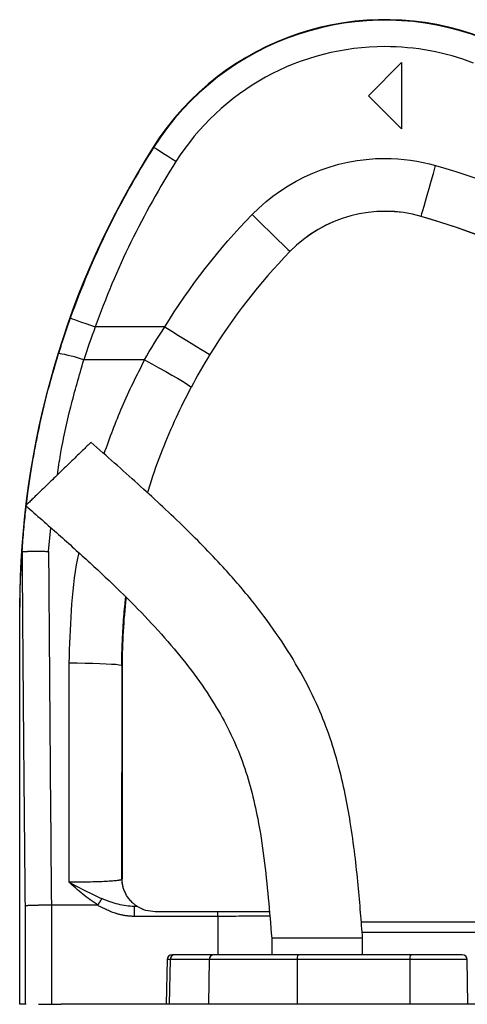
# Model space of a CAD drawing. Extents: x 99 to 1386, y 21 to 2104.
# Tile 19 of 20: x 976 to 1111, y 1806 to 2104. Entities that reach past the tile are written whole.
import ezdxf

# ---------------------------------------------------------------- set-up
doc = ezdxf.new("R2010")
doc.units = 0
doc.layers.get('0').update_dxf_attribs({"linetype": 'CONTINUOUS'})

msp = doc.modelspace()

# ---------------------------------------------------------------- linework, layer by layer
at = {"color": 7, "linetype": 'CONTINUOUS'}
for p, q in [((1081.28, 2080.68), (1091.28, 2090.68)), ((1091.28, 2090.68), (1091.28, 2070.68)), ((1091.28, 2070.68), (1081.28, 2080.68)), ((1016.3, 2065.04), (1016.17, 2065.12)), ((1097.25, 2044.16), (1097.25, 2044.15)), ((1057.56, 2033.53), (1057.55, 2033.54)), ((1019.68, 2010.68), (998.62, 2010.68)), ((1013.52, 2000.69), (995.16, 2000.69)), ((984.52, 1942.76), (985.19, 1949.94)), ((975.78, 1805.68), (975.78, 1925.93)), ((975.78, 1925.93), (975.84, 1925.93)), ((975.84, 1805.68), (975.84, 1925.93)), ((990.68, 1909.02), (990.62, 1842.72)), ((1006.68, 1908.22), (1006.62, 1843.53)), ((1006.78, 1908.22), (1006.68, 1908.22)), ((1006.78, 1908.22), (1006.78, 1843.68)), ((1006.62, 1843.53), (1006.78, 1843.68)), ((1006.78, 1843.68), (1006.78, 1843.67)), ((985.36, 1835.68), (985.36, 1835.68)), ((999.33, 1835.68), (985.36, 1835.68)), ((985.36, 1835.68), (985.36, 1805.68)), ((977.5, 1805.68), (977.5, 1835.48)), ((1011.33, 1835.3), (1010.42, 1835.3)), ((1010.42, 1835.3), (1010.42, 1832.3)), ((1035.77, 1833.68), (1016.78, 1833.68)), ((1035.77, 1832.3), (1035.77, 1833.68)), ((1035.77, 1832.3), (1010.42, 1832.3)), ((1035.77, 1832.3), (1035.77, 1820.68)), ((1079.14, 1830.68), (1177.86, 1830.68)), ((1178.78, 1830.56), (1079.15, 1830.56)), ((1079.38, 1827.56), (1180.98, 1827.56)), ((1052.03, 1825.68), (1052.03, 1820.68)), ((1079.53, 1825.68), (1052.03, 1825.68)), ((1079.53, 1820.68), (1079.53, 1825.68)), ((1020.37, 1819.21), (1020.14, 1805.68)), ((1021.26, 1819.21), (1020.37, 1819.21)), ((1021.26, 1819.21), (1021.04, 1805.68)), ((1033.11, 1819.21), (1021.26, 1819.21)), ((1022.67, 1820.68), (1022.07, 1820.68)), ((1034.52, 1820.68), (1022.67, 1820.68)), ((1033.11, 1819.21), (1032.89, 1805.68)), ((1059.74, 1819.21), (1033.11, 1819.21)), ((1059.74, 1819.21), (1059.7, 1805.68)), ((1093.86, 1819.21), (1059.74, 1819.21)), ((1094.12, 1820.68), (1060, 1820.68)), ((1093.86, 1819.21), (1093.82, 1805.68)), ((1111.18, 1819.21), (1093.86, 1819.21)), ((1111.42, 1805.68), (1111.18, 1819.21)), ((984.57, 1805.68), (985.36, 1805.68)), ((1143.99, 1805.68), (1109.84, 1805.68))]:
    msp.add_line(p, q, dxfattribs=at)
at = {"color": 7, "linetype": 'CONTINUOUS', "flags": 128}
for points in [[(1023.06, 2060.76), (1021.75, 2061.58), (1020.5, 2062.38), (1019.34, 2063.11), (1018.32, 2063.76), (1017.48, 2064.29), (1016.85, 2064.69), (1016.45, 2064.94), (1016.3, 2065.04)], [(1097.25, 2044.16), (1097.32, 2044.39), (1097.49, 2044.98), (1097.76, 2045.92), (1098.12, 2047.2), (1098.56, 2048.76), (1099.09, 2050.59), (1099.67, 2052.63), (1100.3, 2054.84), (1100.96, 2057.17), (1101.64, 2059.55)], [(1046.07, 2044.68), (1047.85, 2042.96), (1049.58, 2041.27), (1051.23, 2039.67), (1052.76, 2038.19), (1054.12, 2036.87), (1055.29, 2035.74), (1056.24, 2034.82), (1056.94, 2034.13), (1057.38, 2033.71), (1057.55, 2033.54)], [(991.08, 2013.37), (991.25, 2013.31), (991.69, 2013.15), (992.4, 2012.9), (993.34, 2012.57), (994.47, 2012.16), (995.76, 2011.7), (997.16, 2011.2), (998.62, 2010.68)], [(1019.68, 2010.68), (1021.79, 2009.39), (1023.85, 2008.12), (1025.81, 2006.92), (1027.62, 2005.81), (1029.24, 2004.82), (1030.63, 2003.97), (1031.76, 2003.27), (1032.59, 2002.76), (1033.12, 2002.44), (1033.32, 2002.32)], [(1013.52, 2000.69), (1015.74, 1999.51), (1017.91, 1998.33), (1019.96, 1997.2), (1021.86, 1996.13), (1023.55, 1995.15), (1024.99, 1994.3), (1026.15, 1993.58), (1026.99, 1993.01), (1027.5, 1992.62), (1027.66, 1992.41)], [(990.68, 1909.02), (993.16, 1909.01), (995.57, 1908.97), (997.87, 1908.93), (1000, 1908.86), (1001.9, 1908.78), (1003.53, 1908.68), (1004.85, 1908.58), (1005.83, 1908.46), (1006.44, 1908.34), (1006.68, 1908.22)]]:
    msp.add_lwpolyline(points, dxfattribs=at)
at = {"color": 7, "linetype": 'CONTINUOUS'}
for centre, radius, start, end in [((1086.28, 2020.68), 83, 68.9839, 147.6326), ((1086.28, 2020.68), 82.85, 68.9839, 147.6326), ((1235.78, 1925.93), 260, 147.6326, 180), ((1235.78, 1925.93), 259.85, 147.6326, 160.3353), ((1086.28, 2005.68), 40.01, 74.0812, 135.8778), ((1086.28, 2005.68), 40, 74.0812, 135.8778), ((1039.65, 1842.2), 210.01, 48.1963, 74.0812), ((1039.65, 1842.2), 210, 25.7306, 74.0812), ((1186.78, 1908.22), 180.01, 135.8778, 148.4841), ((980.66, 1960.1), 43.11, 70.3481, 80.8501), ((1186.78, 1908.22), 180, 173.4498, 180), ((1014.62, 1843.53), 8, 180.0183, 209.0432), ((1016.78, 1843.68), 10, 236.7293, 236.9813), ((1021.87, 1819.18), 1.5, 90, 179), ((1022.72, 1819.23), 1.46, 91.7957, 180.7648), ((1034.57, 1819.23), 1.46, 91.7967, 180.7638), ((1062.05, 1819.56), 2.33, 151.2695, 188.6849), ((1096.16, 1819.56), 2.33, 151.2661, 188.6928), ((1109.68, 1819.18), 1.5, 1, 90)]:
    msp.add_arc(centre, radius, start, end, dxfattribs=at)
for points, knots in [([(1086.28, 2095.53), (1073.66, 2095.53), (1061.25, 2092.35), (1039.15, 2080.19), (1029.81, 2071.41), (1023.06, 2060.76)], [0, 0, 0, 0, 0.5, 0.5, 1, 1, 1, 1]), ([(991.08, 2013.37), (990.94, 2012.97), (990.66, 2012.18), (990.25, 2010.99), (989.84, 2009.8), (989.43, 2008.61), (989.04, 2007.42), (988.65, 2006.23), (988.27, 2005.04), (987.89, 2003.85), (987.64, 2003.05), (987.52, 2002.65)], [0, 0, 0, 0, 0.111839, 0.22349, 0.334954, 0.446236, 0.557337, 0.668262, 0.779012, 0.88959, 1, 1, 1, 1]), ([(977.84, 1956.86), (977.98, 1958.06), (978.33, 1961.09), (979.02, 1965.79), (979.91, 1971.15), (981.43, 1979.27), (983.79, 1989.9), (986.31, 1998.51), (987.52, 2002.65)], [0, 0, 0, 0, 0.07771, 0.194667, 0.30403, 0.425971, 0.723378, 1, 1, 1, 1]), ([(987.2, 1965.94), (987.5, 1967.98), (988.51, 1974.88), (991.08, 1986.51), (993.8, 1995.96), (995.16, 2000.69)], [0, 0, 0, 0, 0.1728961, 0.5864495, 1, 1, 1, 1]), ([(1013.52, 2000.69), (1011.14, 1995.98), (1006.48, 1986.75), (1002.97, 1977.04), (1001.26, 1972.29)], [0, 0, 0, 0, 0.511523, 1, 1, 1, 1]), ([(1014.52, 1960.39), (1014.75, 1961.22), (1015.99, 1965.67), (1018.87, 1973.35), (1022.97, 1983.23), (1026.13, 1989.41), (1027.66, 1992.41)], [0, 0, 0, 0, 0.074687, 0.399952, 0.70839, 1, 1, 1, 1]), ([(997.34, 1975.77), (997.31, 1975.74), (997.25, 1975.67), (996.7, 1975.14), (995.79, 1974.26), (994.5, 1973.01), (992.92, 1971.48), (991.15, 1969.77), (989.31, 1967.98), (988.07, 1966.78), (987.47, 1966.2)], [0, 0, 0, 0, 0.116516, 0.240011, 0.36864, 0.5, 0.631358, 0.759987, 0.883483, 1, 1, 1, 1]), ([(1079.53, 1825.68), (1079.33, 1828.25), (1078.92, 1833.61), (1078.2, 1842.02), (1077.22, 1851.18), (1075.94, 1860.37), (1074.29, 1869.48), (1072.21, 1878.37), (1069.4, 1887.59), (1065.44, 1897.41), (1060.14, 1907.65), (1053.5, 1918.12), (1045.85, 1928.31), (1036.36, 1939.28), (1024.87, 1950.93), (1011.42, 1963.39), (1002.09, 1971.59), (997.34, 1975.77)], [0, 0, 0, 0, 0.043407, 0.090631, 0.142151, 0.198665, 0.246894, 0.298241, 0.3524, 0.409137, 0.476507, 0.546402, 0.617932, 0.690926, 0.790712, 0.893453, 1, 1, 1, 1]), ([(987.47, 1966.2), (986.87, 1965.61), (985.63, 1964.41), (983.79, 1962.63), (982.02, 1960.91), (980.44, 1959.38), (979.16, 1958.14), (978.24, 1957.26), (977.7, 1956.72), (977.63, 1956.66), (977.6, 1956.63)], [0, 0, 0, 0, 0.116517, 0.24001, 0.368639, 0.499999, 0.631357, 0.759989, 0.883484, 1, 1, 1, 1]), ([(976.48, 1941.98), (976.63, 1944.16), (976.93, 1948.4), (977.39, 1953.23), (977.71, 1955.87), (977.79, 1956.46)], [0, 0, 0, 0, 0.450533, 0.876585, 1, 1, 1, 1]), ([(977.6, 1956.63), (980.9, 1953.73), (987.44, 1948), (997.02, 1939.4), (1006.14, 1930.82), (1014.67, 1922.2), (1022.47, 1913.5), (1029.43, 1904.66), (1035.2, 1896), (1039.8, 1887.51), (1043.29, 1879.19), (1045.92, 1870.63), (1048.11, 1860.88), (1049.78, 1849.91), (1051.03, 1837.82), (1051.7, 1829.72), (1052.03, 1825.68)], [0, 0, 0, 0, 0.084022, 0.1662, 0.246111, 0.323427, 0.397905, 0.469469, 0.538288, 0.596654, 0.653835, 0.710577, 0.767574, 0.844652, 0.922573, 1, 1, 1, 1]), ([(975.84, 1925.93), (975.84, 1926.34), (975.84, 1927.19), (975.88, 1929.55), (975.97, 1932.81), (976.17, 1937.31), (976.37, 1940.36), (976.48, 1941.98)], [0, 0, 0, 0, 0.068296, 0.139769, 0.411802, 0.685657, 1, 1, 1, 1]), ([(976.48, 1941.98), (976.49, 1942.09), (976.51, 1942.32), (976.54, 1942.55), (976.57, 1942.63), (976.58, 1942.64), (976.58, 1942.64)], [0, 0, 0, 0, 0.363812, 0.730951, 0.935748, 1, 1, 1, 1]), ([(976.58, 1942.64), (976.6, 1942.64), (976.62, 1942.65), (976.68, 1942.66), (976.74, 1942.68), (976.82, 1942.69), (976.91, 1942.7), (977.01, 1942.71), (977.12, 1942.73), (977.25, 1942.74), (977.39, 1942.75), (977.55, 1942.76), (977.71, 1942.77), (977.89, 1942.77), (978.09, 1942.78), (978.29, 1942.79), (978.51, 1942.8), (978.74, 1942.8), (978.98, 1942.81), (979.47, 1942.82), (980.34, 1942.82), (981.39, 1942.82), (982.26, 1942.81), (982.83, 1942.8), (983.4, 1942.79), (983.96, 1942.77), (984.34, 1942.76), (984.52, 1942.76)], [0, 0, 0, 0, 0.025182, 0.050747, 0.076685, 0.102986, 0.129636, 0.156624, 0.183934, 0.211549, 0.239453, 0.267627, 0.29605, 0.324702, 0.353559, 0.382599, 0.411797, 0.441128, 0.470567, 0.500085, 0.614521, 0.749724, 0.801904, 0.853123, 0.903272, 0.952257, 1, 1, 1, 1]), ([(977.5, 1835.48), (977.44, 1841.11), (977.33, 1852.48), (977.17, 1869.74), (977.01, 1887.4), (976.86, 1905.46), (976.72, 1923.92), (976.63, 1936.35), (976.58, 1942.64)], [0, 0, 0, 0, 0.157368, 0.318455, 0.483262, 0.651788, 0.824034, 1, 1, 1, 1]), ([(993.64, 1942.39), (993.51, 1941.8), (992.3, 1936.02), (991.14, 1924.87), (990.83, 1914.29), (990.68, 1909.02)], [0, 0, 0, 0, 0.053597, 0.52777, 1, 1, 1, 1]), ([(1006.68, 1908.22), (1006.69, 1909.7), (1006.71, 1912.55), (1006.87, 1916.64), (1007.09, 1920.36), (1007.35, 1923.72), (1007.62, 1926.53), (1007.82, 1928.23), (1007.9, 1928.94)], [0, 0, 0, 0, 0.214483, 0.411491, 0.591031, 0.753112, 0.89772, 1, 1, 1, 1]), ([(990.62, 1842.72), (990.76, 1842.72), (991.02, 1842.72), (991.41, 1842.72), (991.81, 1842.72), (992.2, 1842.72), (992.59, 1842.72), (992.99, 1842.73), (993.38, 1842.73), (993.77, 1842.73), (994.16, 1842.74), (994.55, 1842.74), (994.93, 1842.75), (995.32, 1842.75), (995.7, 1842.76), (996.08, 1842.77), (997.32, 1842.79), (999.37, 1842.85), (1001.86, 1842.95), (1003.96, 1843.08), (1005.07, 1843.18), (1005.6, 1843.25), (1005.78, 1843.28), (1005.95, 1843.31), (1006.12, 1843.34), (1006.27, 1843.37), (1006.41, 1843.41), (1006.52, 1843.44), (1006.6, 1843.49), (1006.61, 1843.51), (1006.62, 1843.53)], [0, 0, 0, 0, 0.015799, 0.031625, 0.047478, 0.063358, 0.079266, 0.095201, 0.111163, 0.127154, 0.143171, 0.159217, 0.175291, 0.191392, 0.207522, 0.22368, 0.239866, 0.366567, 0.499199, 0.622385, 0.759038, 0.778137, 0.799154, 0.82209, 0.846945, 0.873718, 0.902411, 0.933022, 0.965552, 1, 1, 1, 1]), ([(990.62, 1842.72), (992.33, 1841.79), (994.03, 1840.88), (997.38, 1839.17), (999.03, 1838.36), (1000.63, 1837.68)], [0, 0, 0, 0, 0.5, 0.5, 1, 1, 1, 1]), ([(999.49, 1835.74), (997.88, 1836.7), (996.35, 1837.81), (993.42, 1840.18), (992.01, 1841.44), (990.62, 1842.72)], [0, 0, 0, 0, 0.5, 0.5, 1, 1, 1, 1]), ([(1007.63, 1839.65), (1007.49, 1839.96), (1007.22, 1840.57), (1006.96, 1841.64), (1006.83, 1842.64), (1006.8, 1843.04), (1006.78, 1843.41), (1006.78, 1843.59), (1006.78, 1843.67)], [0, 0, 0, 0, 0.403947, 0.804427, 0.874434, 0.944884, 0.976425, 1, 1, 1, 1]), ([(1011.29, 1835.32), (1011.17, 1835.4), (1010.98, 1835.51), (1010.02, 1836.29), (1008.98, 1837.33), (1007.99, 1838.84), (1007.71, 1839.47), (1007.63, 1839.65)], [0, 0, 0, 0, 0.3004314, 0.4732597, 0.6462939, 0.9031066, 1, 1, 1, 1]), ([(985.36, 1835.68), (985.27, 1835.68), (985.07, 1835.68), (984.78, 1835.68), (984.49, 1835.68), (984.2, 1835.68), (983.91, 1835.67), (983.61, 1835.67), (983.32, 1835.67), (983.03, 1835.66), (982.73, 1835.66), (982.44, 1835.66), (982.16, 1835.65), (981.87, 1835.65), (981.59, 1835.64), (981.31, 1835.64), (981.04, 1835.63), (980.77, 1835.63), (980.51, 1835.62), (980.26, 1835.61), (980.02, 1835.61), (979.78, 1835.6), (979.54, 1835.59), (979.3, 1835.59), (979.06, 1835.58), (978.82, 1835.57), (978.58, 1835.56), (978.35, 1835.55), (978.14, 1835.54), (977.94, 1835.52), (977.76, 1835.51), (977.61, 1835.5), (977.54, 1835.49), (977.5, 1835.48)], [0, 0, 0, 0, 0.026006, 0.052223, 0.07865, 0.105288, 0.132137, 0.159196, 0.186466, 0.213946, 0.241637, 0.269539, 0.297652, 0.325975, 0.354509, 0.383254, 0.412209, 0.441375, 0.470753, 0.500341, 0.527332, 0.556231, 0.587038, 0.619751, 0.654373, 0.690901, 0.729337, 0.76968, 0.81193, 0.856087, 0.902151, 0.950122, 1, 1, 1, 1]), ([(999.49, 1835.74), (999.48, 1835.73), (999.47, 1835.72), (999.45, 1835.7), (999.41, 1835.69), (999.37, 1835.69), (999.34, 1835.68), (999.33, 1835.68)], [0, 0, 0, 0, 0.145655, 0.30887, 0.501297, 0.730213, 1, 1, 1, 1]), ([(1010.42, 1832.3), (1010.28, 1832.3), (1010.02, 1832.3), (1009.61, 1832.32), (1009.21, 1832.34), (1008.8, 1832.38), (1008.4, 1832.42), (1007.99, 1832.47), (1007.58, 1832.54), (1007.16, 1832.61), (1006.75, 1832.7), (1006.33, 1832.79), (1005.92, 1832.89), (1005.5, 1833), (1005.08, 1833.13), (1004.34, 1833.36), (1003.28, 1833.74), (1002.09, 1834.25), (1001.07, 1834.74), (1000.2, 1835.19), (999.62, 1835.52), (999.33, 1835.68)], [0, 0, 0, 0, 0.0341632, 0.0684871, 0.1029918, 0.1376968, 0.1726217, 0.2077854, 0.2432064, 0.2789031, 0.3148931, 0.3511939, 0.3878224, 0.424795, 0.4621278, 0.4998362, 0.6224958, 0.7498664, 0.8301665, 0.9135195, 1, 1, 1, 1]), ([(999.49, 1835.74), (999.52, 1835.79), (999.57, 1835.89), (999.66, 1836.04), (999.76, 1836.2), (999.86, 1836.38), (999.97, 1836.56), (1000.08, 1836.75), (1000.2, 1836.95), (1000.31, 1837.14), (1000.43, 1837.33), (1000.54, 1837.51), (1000.6, 1837.62), (1000.63, 1837.68)], [0, 0, 0, 0, 0.062256, 0.130548, 0.204927, 0.285388, 0.371856, 0.464169, 0.562061, 0.665152, 0.772942, 0.884804, 1, 1, 1, 1]), ([(1010.42, 1835.3), (1009.62, 1835.3), (1008.83, 1835.36), (1007.22, 1835.59), (1006.41, 1835.76), (1003.95, 1836.4), (1002.32, 1836.99), (1000.63, 1837.68)], [0, 0, 0, 0, 0.25, 0.25, 0.5, 0.5, 1, 1, 1, 1]), ([(1011.29, 1835.32), (1011.22, 1835.32), (1011.08, 1835.32), (1010.87, 1835.31), (1010.65, 1835.31), (1010.49, 1835.3), (1010.42, 1835.3)], [0, 0, 0, 0, 0.2500489, 0.5000173, 0.749977, 1, 1, 1, 1]), ([(1016.78, 1833.68), (1015.8, 1833.77), (1014.38, 1833.88), (1012.78, 1834.5), (1011.97, 1834.9), (1011.53, 1835.17), (1011.36, 1835.28), (1011.34, 1835.3), (1011.33, 1835.3)], [0, 0, 0, 0, 0.4251632, 0.6139772, 0.7707711, 0.8740445, 0.9608666, 1, 1, 1, 1]), ([(1051.34, 1833.68), (1050.73, 1833.68), (1049.04, 1833.68), (1045.83, 1833.68), (1041.87, 1833.68), (1038.46, 1833.68), (1036.42, 1833.68), (1035.77, 1833.68)], [0, 0, 0, 0, 0.141767, 0.389322, 0.637273, 0.885227, 1, 1, 1, 1]), ([(1051.45, 1832.39), (1050.91, 1832.38), (1049.37, 1832.36), (1046.56, 1832.34), (1043.05, 1832.32), (1039.43, 1832.3), (1036.99, 1832.3), (1035.77, 1832.3)], [0, 0, 0, 0, 0.121026, 0.345825, 0.567254, 0.785313, 1, 1, 1, 1]), ([(1109.58, 1820.68), (1109.58, 1820.68), (1109.59, 1820.68), (1108.55, 1820.68), (1106.7, 1820.68), (1104.13, 1820.68), (1101.01, 1820.68), (1097.56, 1820.68), (1095.25, 1820.68), (1094.12, 1820.68)], [0, 0, 0, 0, 0.100048, 0.25264, 0.400032, 0.547425, 0.700017, 0.852608, 1, 1, 1, 1]), ([(981.48, 1805.68), (981.64, 1805.68), (982.1, 1805.68), (982.81, 1805.68), (983.57, 1805.68), (984.03, 1805.68), (984.24, 1805.68)], [0, 0, 0, 0, 0.179351, 0.509136, 0.783298, 1, 1, 1, 1]), ([(984.24, 1805.68), (984.41, 1805.68), (984.75, 1805.68), (985.25, 1805.68), (985.73, 1805.68), (986.38, 1805.68), (987.05, 1805.68), (987.7, 1805.69), (988.06, 1805.68), (988.24, 1805.68), (988.29, 1805.68)], [0, 0, 0, 0, 0.132395, 0.258599, 0.378597, 0.492411, 0.744458, 0.871791, 0.963474, 1, 1, 1, 1]), ([(1069.61, 1805.68), (1069.25, 1805.68), (1068.54, 1805.68), (1067.47, 1805.68), (1066.42, 1805.68), (1065.37, 1805.68), (1064.34, 1805.68), (1063.31, 1805.68), (1062.29, 1805.68), (1061.28, 1805.68), (1060.28, 1805.68), (1059.29, 1805.68), (1058.31, 1805.68), (1057.34, 1805.68), (1056.38, 1805.68), (1055.42, 1805.68), (1054.48, 1805.68), (1053.54, 1805.68), (1052.62, 1805.68), (1051.7, 1805.68), (1050.79, 1805.68), (1049.89, 1805.68), (1049, 1805.68), (1048.12, 1805.68), (1047.25, 1805.68), (1046.39, 1805.68), (1045.53, 1805.68), (1044.68, 1805.68), (1043.85, 1805.68), (1043.02, 1805.68), (1042.2, 1805.68), (1041.39, 1805.68), (1040.58, 1805.68), (1039.79, 1805.68), (1039, 1805.68), (1038.22, 1805.68), (1037.45, 1805.68), (1036.69, 1805.68), (1035.94, 1805.68), (1035.2, 1805.68), (1034.46, 1805.68), (1033.73, 1805.68), (1033.01, 1805.68), (1032.3, 1805.68), (1031.59, 1805.68), (1030.9, 1805.68), (1030.21, 1805.68), (1029.53, 1805.68), (1028.86, 1805.68), (1028.19, 1805.68), (1027.53, 1805.68), (1026.89, 1805.68), (1026.24, 1805.68), (1025.61, 1805.68), (1024.98, 1805.68), (1024.36, 1805.68), (1023.75, 1805.68), (1023.14, 1805.68), (1022.55, 1805.68), (1021.96, 1805.68), (1021.37, 1805.68), (1020.8, 1805.68), (1020.23, 1805.68), (1019.67, 1805.68), (1019.11, 1805.68), (1018.56, 1805.68), (1018.02, 1805.68), (1017.49, 1805.68), (1016.96, 1805.68), (1016.44, 1805.68), (1015.92, 1805.68), (1015.42, 1805.68), (1014.92, 1805.68), (1014.42, 1805.68), (1013.93, 1805.68), (1013.45, 1805.68), (1012.97, 1805.68), (1012.51, 1805.68), (1012.04, 1805.68), (1011.59, 1805.68), (1011.13, 1805.68), (1010.69, 1805.68), (1010.25, 1805.68), (1009.82, 1805.68), (1009.39, 1805.68), (1008.97, 1805.68), (1008.56, 1805.68), (1008.15, 1805.68), (1007.74, 1805.68), (1007.34, 1805.68), (1006.95, 1805.68), (1006.56, 1805.68), (1006.18, 1805.68), (1005.81, 1805.68), (1005.44, 1805.68), (1005.07, 1805.68), (1004.71, 1805.68), (1004.36, 1805.68), (1004.01, 1805.68), (1003.66, 1805.68), (1003.32, 1805.68), (1002.99, 1805.68), (1002.66, 1805.68), (1002.34, 1805.68), (1002.02, 1805.68), (1001.7, 1805.68), (1001.39, 1805.68), (1001.09, 1805.68), (1000.79, 1805.68), (1000.49, 1805.68), (1000.2, 1805.68), (999.92, 1805.68), (999.63, 1805.68), (999.36, 1805.68), (999.08, 1805.68), (998.82, 1805.68), (998.55, 1805.68), (998.29, 1805.68), (998.04, 1805.68), (997.79, 1805.68), (997.54, 1805.68), (997.3, 1805.68), (997.06, 1805.68), (996.82, 1805.68), (996.59, 1805.68), (996.36, 1805.68), (996.14, 1805.68), (995.92, 1805.68), (995.71, 1805.68), (995.5, 1805.68), (995.29, 1805.68), (995.09, 1805.68), (994.89, 1805.68), (994.69, 1805.68), (994.5, 1805.68), (994.31, 1805.68), (994.12, 1805.68), (993.94, 1805.68), (993.76, 1805.68), (993.59, 1805.68), (993.41, 1805.68), (993.25, 1805.68), (993.08, 1805.68), (992.92, 1805.68), (992.76, 1805.68), (992.6, 1805.68), (992.45, 1805.68), (992.3, 1805.68), (992.16, 1805.68), (992.01, 1805.68), (991.88, 1805.68), (991.74, 1805.68), (991.61, 1805.68), (991.47, 1805.68), (991.35, 1805.68), (991.22, 1805.68), (991.1, 1805.68), (990.98, 1805.68), (990.87, 1805.68), (990.75, 1805.68), (990.64, 1805.68), (990.53, 1805.68), (990.43, 1805.68), (990.33, 1805.68), (990.23, 1805.68), (990.13, 1805.68), (990.04, 1805.68), (989.95, 1805.68), (989.86, 1805.68), (989.77, 1805.68), (989.69, 1805.68), (989.61, 1805.68), (989.53, 1805.68), (989.45, 1805.68), (989.38, 1805.68), (989.31, 1805.68), (989.24, 1805.68), (989.17, 1805.68), (989.11, 1805.68), (989.05, 1805.68), (988.99, 1805.68), (988.93, 1805.68), (988.88, 1805.68), (988.83, 1805.68), (988.78, 1805.68), (988.73, 1805.68), (988.69, 1805.68), (988.65, 1805.68), (988.61, 1805.68), (988.57, 1805.68), (988.53, 1805.68), (988.5, 1805.68), (988.47, 1805.68), (988.44, 1805.68), (988.42, 1805.68), (988.39, 1805.68), (988.37, 1805.68), (988.35, 1805.68), (988.33, 1805.68), (988.32, 1805.68), (988.31, 1805.68), (988.3, 1805.68), (988.29, 1805.68)], [0, 0, 0, 0, 0.010073, 0.020086, 0.03004, 0.039935, 0.049771, 0.059549, 0.069269, 0.078931, 0.088536, 0.098083, 0.107573, 0.117007, 0.126384, 0.135705, 0.14497, 0.15418, 0.163334, 0.172432, 0.181475, 0.190464, 0.199397, 0.208276, 0.217101, 0.225872, 0.234588, 0.243251, 0.25186, 0.260415, 0.268917, 0.277366, 0.285762, 0.294105, 0.302395, 0.310633, 0.318818, 0.32695, 0.335031, 0.343059, 0.351035, 0.35896, 0.366832, 0.374653, 0.382422, 0.39014, 0.397807, 0.405422, 0.412986, 0.4205, 0.427962, 0.435374, 0.442735, 0.450046, 0.457306, 0.464516, 0.471676, 0.478786, 0.485845, 0.492855, 0.499815, 0.506725, 0.513586, 0.520397, 0.527158, 0.53387, 0.540532, 0.547146, 0.55371, 0.560225, 0.56669, 0.573107, 0.579475, 0.585794, 0.592063, 0.598285, 0.604457, 0.610581, 0.616656, 0.622682, 0.62866, 0.634589, 0.64047, 0.646303, 0.652087, 0.657823, 0.66351, 0.669149, 0.67474, 0.680283, 0.685778, 0.691224, 0.696623, 0.701973, 0.707275, 0.71253, 0.717736, 0.722895, 0.728005, 0.733068, 0.738083, 0.74305, 0.747969, 0.75284, 0.757664, 0.76244, 0.767168, 0.771849, 0.776482, 0.781067, 0.785604, 0.790094, 0.794537, 0.798932, 0.803279, 0.807578, 0.81183, 0.816035, 0.820192, 0.824302, 0.828364, 0.832378, 0.836345, 0.840265, 0.844137, 0.847962, 0.851739, 0.855469, 0.859151, 0.862786, 0.866374, 0.869914, 0.873407, 0.876852, 0.88025, 0.883601, 0.886904, 0.89016, 0.893369, 0.89653, 0.899643, 0.90271, 0.905729, 0.9087, 0.911625, 0.914502, 0.917331, 0.920113, 0.922848, 0.925536, 0.928176, 0.930769, 0.933314, 0.935812, 0.938263, 0.940666, 0.943022, 0.945331, 0.947592, 0.949806, 0.951973, 0.954092, 0.956164, 0.958188, 0.960165, 0.962095, 0.963977, 0.965812, 0.9676, 0.96934, 0.971033, 0.972678, 0.974276, 0.975827, 0.97733, 0.978786, 0.980195, 0.981556, 0.98287, 0.984136, 0.985355, 0.986526, 0.98765, 0.988727, 0.989756, 0.990738, 0.991673, 0.99256, 0.9934, 0.994192, 0.994937, 0.995634, 0.996284, 0.996887, 0.997442, 0.99795, 0.99841, 0.998823, 0.999188, 0.999506, 0.999777, 1, 1, 1, 1])]:
    msp.add_open_spline(points, degree=3, knots=knots, dxfattribs=at)
for points in [[(1113.12, 2090.56), (1104.55, 2093.85), (1095.46, 2095.53), (1086.28, 2095.53)], [(1023.06, 2060.76), (1013.08, 2045.02), (1004.89, 2028.22), (998.62, 2010.68)], [(1046.07, 2044.68), (1056.62, 2055.56), (1071.13, 2061.7), (1086.28, 2061.7)], [(1086.28, 2061.7), (1091.47, 2061.7), (1096.64, 2060.97), (1101.64, 2059.55)], [(1101.64, 2059.55), (1134.51, 2050.17), (1164.83, 2033.46), (1190.31, 2010.68)], [(1019.68, 2010.68), (1027.2, 2022.95), (1036.05, 2034.35), (1046.07, 2044.68)], [(998.62, 2010.68), (997.39, 2007.37), (996.24, 2004.04), (995.16, 2000.69)], [(1013.52, 2000.69), (1015.46, 2004.08), (1017.51, 2007.41), (1019.68, 2010.68)], [(1033.32, 2002.32), (1031.33, 1999.07), (1029.44, 1995.77), (1027.66, 1992.41)], [(984.52, 1942.76), (984.75, 1906.83), (985.03, 1871.11), (985.36, 1835.68)], [(1044.4, 1820.68), (1039.92, 1820.68), (1036.52, 1820.68), (1034.52, 1820.68)], [(1060, 1820.68), (1054.25, 1820.68), (1048.87, 1820.68), (1044.4, 1820.68)], [(977.76, 1805.68), (976.51, 1805.68), (975.85, 1805.68), (975.78, 1805.68)], [(1109.84, 1805.68), (1108.33, 1805.68), (1105.17, 1805.68), (1100.07, 1805.68), (1094.71, 1805.68), (1089.24, 1805.68), (1083.85, 1805.68), (1078.7, 1805.68), (1073.92, 1805.68), (1071, 1805.68), (1069.61, 1805.68)]]:
    msp.add_open_spline(points, degree=3, dxfattribs=at)

doc.saveas('drawing.dxf')
